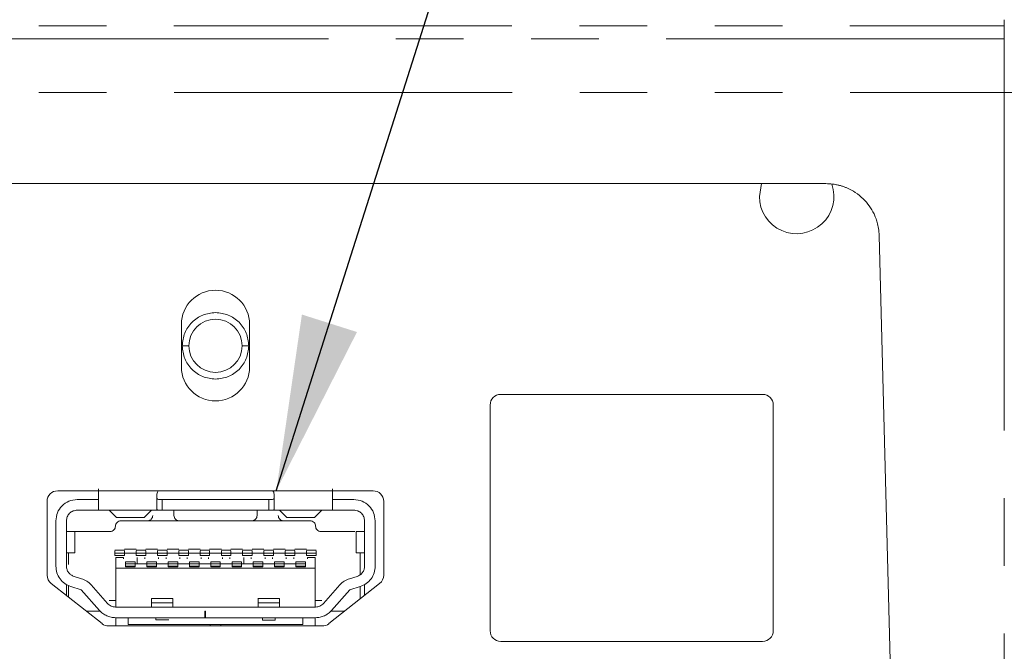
# Model space of a CAD drawing. Header units: millimetres. Extents: x 19 to 844, y 7 to 552.
# Tile 22 of 177: x 252 to 271, y 122 to 134. Entities that reach past the tile are written whole.
import ezdxf

# ---------------------------------------------------------------- set-up
doc = ezdxf.new("R2010")
doc.units = ezdxf.units.MM
doc.linetypes.add('PHANTOM', pattern=[12.7, 6.35, -1.27, 1.27, -1.27, 1.27, -1.27])
doc.dimstyles.new('SLDDIMSTYLE2', dxfattribs={"dimtxt": 0.18, "dimasz": 3.302, "dimexe": 0, "dimexo": 0.0625, "dimgap": 0, "dimtad": 0, "dimtih": 1, "dimtoh": 1, "dimdec": 0, "dimrnd": 1e-09, "dimzin": 0, "dimdsep": 46, "dimtxsty": 'Standard', "dimsah": 1, "dimcen": 0.09, "dimadec": 0, "dimazin": 0, "dimtfac": 3.302, "dimtdec": 0, "dimtofl": 0, "dimtmove": 0, "dimatfit": 3, "dimfxl": 0, "dimfrac": 2, "dimtolj": 1, "dimtzin": 0, "dimarcsym": 0})

msp = doc.modelspace()

# ---------------------------------------------------------------- linework, layer by layer
at = {"color": 8, "linetype": 'PHANTOM', "lineweight": 0}
for p, q in [((102.648, 134.099), (270.648, 134.099)), ((270.648, 134.099), (270.648, 133.852)), ((270.648, 133.852), (102.648, 133.852)), ((102.651, 132.841), (270.648, 132.841)), ((270.648, 132.841), (270.648, 119.568)), ((255.328, 128.085), (255.203, 128.085)), ((256.453, 128.085), (256.328, 128.085)), ((254.828, 124.997), (254.828, 125.197)), ((256.828, 125.197), (256.828, 124.997)), ((254.486, 124.859), (253.97, 124.859)), ((254.548, 124.797), (255.148, 124.797)), ((256.508, 124.797), (257.108, 124.797)), ((257.686, 124.859), (257.17, 124.859)), ((254.098, 124.107), (253.958, 124.107)), ((257.698, 124.107), (257.558, 124.107)), ((255.028, 123.257), (254.628, 123.257)), ((257.028, 123.257), (256.628, 123.257)), ((254.708, 122.934), (254.708, 122.977)), ((256.708, 122.933), (256.708, 122.977)), ((256.948, 122.977), (256.948, 122.933))]:
    msp.add_line(p, q, dxfattribs=at)
at = {"color": 7, "linetype": 'Continuous', "lineweight": 15}
for p, q in [((267.297, 131.131), (209.999, 131.131)), ((266.047, 130.891), (266.089, 131.131)), ((268.57, 119.739), (268.297, 130.158)), ((255.188, 127.689), (255.188, 128.489)), ((256.468, 128.489), (256.468, 127.689)), ((261.188, 127.171), (266.108, 127.171)), ((260.988, 122.731), (260.988, 126.971)), ((266.308, 126.971), (266.308, 122.731)), ((252.864, 125.361), (258.788, 125.361)), ((252.664, 123.777), (252.664, 125.161)), ((253.228, 125.197), (253.628, 125.197)), ((253.628, 125.197), (253.628, 124.997)), ((254.828, 125.197), (256.828, 125.197)), ((258.028, 124.997), (258.028, 125.197)), ((258.028, 125.197), (258.428, 125.197)), ((258.988, 125.161), (258.988, 123.777)), ((253.228, 124.997), (253.628, 124.997)), ((253.628, 124.997), (254.828, 124.997)), ((253.829, 124.997), (253.97, 124.859)), ((254.628, 124.997), (254.486, 124.859)), ((256.828, 124.997), (254.828, 124.997)), ((256.828, 124.997), (258.028, 124.997)), ((257.029, 124.997), (257.17, 124.859)), ((257.828, 124.997), (257.686, 124.859)), ((258.028, 124.997), (258.428, 124.997)), ((252.828, 124.797), (252.828, 123.944)), ((253.028, 124.797), (253.028, 123.944)), ((253.969, 124.857), (254.487, 124.857)), ((254.048, 124.797), (254.548, 124.797)), ((255.148, 124.797), (256.508, 124.797)), ((257.108, 124.797), (257.608, 124.797)), ((257.169, 124.857), (257.687, 124.857)), ((258.628, 124.797), (258.628, 123.944)), ((258.828, 124.797), (258.828, 123.944)), ((253.028, 124.597), (253.188, 124.597)), ((253.188, 124.597), (253.188, 124.197)), ((253.188, 124.597), (253.848, 124.597)), ((257.808, 124.597), (258.448, 124.597)), ((258.468, 124.597), (258.628, 124.597)), ((258.468, 124.597), (258.468, 124.197)), ((253.028, 124.197), (253.188, 124.197)), ((253.068, 124.197), (253.068, 123.976)), ((253.938, 124.243), (254.118, 124.243)), ((253.938, 124.232), (253.938, 124.231)), ((253.938, 124.231), (253.938, 124.187)), ((253.938, 124.187), (253.938, 124.147)), ((253.938, 124.187), (254.118, 124.187)), ((253.938, 124.147), (254.118, 124.147)), ((254.118, 124.267), (254.338, 124.267)), ((254.118, 124.232), (254.118, 124.231)), ((254.118, 124.231), (254.118, 124.187)), ((254.118, 124.187), (254.118, 124.147)), ((254.118, 124.187), (254.338, 124.187)), ((254.338, 124.243), (254.518, 124.243)), ((254.338, 124.232), (254.338, 124.231)), ((254.338, 124.231), (254.338, 124.187)), ((254.338, 124.187), (254.518, 124.187)), ((254.338, 124.187), (254.338, 124.147)), ((254.338, 124.147), (254.518, 124.147)), ((254.518, 124.267), (254.738, 124.267)), ((254.518, 124.232), (254.518, 124.231)), ((254.518, 124.231), (254.518, 124.187)), ((254.518, 124.187), (254.518, 124.147)), ((254.518, 124.187), (254.738, 124.187)), ((254.738, 124.243), (254.918, 124.243)), ((254.738, 124.232), (254.738, 124.231)), ((254.738, 124.231), (254.738, 124.187)), ((254.738, 124.187), (254.738, 124.147)), ((254.738, 124.187), (254.918, 124.187)), ((254.738, 124.147), (254.918, 124.147)), ((254.918, 124.267), (255.138, 124.267)), ((254.918, 124.232), (254.918, 124.231)), ((254.918, 124.231), (254.918, 124.187)), ((254.918, 124.187), (254.918, 124.147)), ((254.918, 124.187), (255.138, 124.187)), ((255.138, 124.243), (255.318, 124.243)), ((255.138, 124.232), (255.138, 124.231)), ((255.138, 124.231), (255.138, 124.187)), ((255.138, 124.187), (255.318, 124.187)), ((255.138, 124.187), (255.138, 124.147)), ((255.138, 124.147), (255.318, 124.147)), ((255.318, 124.267), (255.538, 124.267)), ((255.318, 124.232), (255.318, 124.231)), ((255.318, 124.231), (255.318, 124.187)), ((255.318, 124.187), (255.318, 124.147)), ((255.318, 124.187), (255.538, 124.187)), ((255.538, 124.243), (255.718, 124.243)), ((255.538, 124.232), (255.538, 124.231)), ((255.538, 124.231), (255.538, 124.187)), ((255.538, 124.187), (255.538, 124.147)), ((255.538, 124.187), (255.718, 124.187)), ((255.538, 124.147), (255.718, 124.147)), ((255.718, 124.267), (255.938, 124.267)), ((255.718, 124.232), (255.718, 124.231)), ((255.718, 124.231), (255.718, 124.187)), ((255.718, 124.187), (255.718, 124.147)), ((255.718, 124.187), (255.938, 124.187)), ((255.938, 124.243), (256.118, 124.243)), ((255.938, 124.232), (255.938, 124.231)), ((255.938, 124.231), (255.938, 124.187)), ((255.938, 124.187), (256.118, 124.187)), ((255.938, 124.187), (255.938, 124.147)), ((255.938, 124.147), (256.118, 124.147)), ((256.118, 124.267), (256.338, 124.267)), ((256.118, 124.232), (256.118, 124.231)), ((256.118, 124.231), (256.118, 124.187)), ((256.118, 124.187), (256.118, 124.147)), ((256.118, 124.187), (256.338, 124.187)), ((256.338, 124.243), (256.518, 124.243)), ((256.338, 124.232), (256.338, 124.231)), ((256.338, 124.231), (256.338, 124.187)), ((256.338, 124.187), (256.518, 124.187)), ((256.338, 124.187), (256.338, 124.147)), ((256.338, 124.147), (256.518, 124.147)), ((256.518, 124.267), (256.738, 124.267)), ((256.518, 124.232), (256.518, 124.231)), ((256.518, 124.231), (256.518, 124.187)), ((256.518, 124.187), (256.518, 124.147)), ((256.518, 124.187), (256.738, 124.187)), ((256.738, 124.243), (256.918, 124.243)), ((256.738, 124.232), (256.738, 124.231)), ((256.738, 124.231), (256.738, 124.187)), ((256.738, 124.187), (256.918, 124.187)), ((256.738, 124.187), (256.738, 124.147)), ((256.738, 124.147), (256.918, 124.147)), ((256.918, 124.267), (257.138, 124.267)), ((256.918, 124.232), (256.918, 124.231)), ((256.918, 124.231), (256.918, 124.187)), ((256.918, 124.187), (256.918, 124.147)), ((256.918, 124.187), (257.138, 124.187)), ((257.138, 124.243), (257.318, 124.243)), ((257.138, 124.232), (257.138, 124.231)), ((257.138, 124.231), (257.138, 124.187)), ((257.138, 124.187), (257.138, 124.147)), ((257.138, 124.187), (257.318, 124.187)), ((257.138, 124.147), (257.318, 124.147)), ((257.318, 124.267), (257.538, 124.267)), ((257.318, 124.232), (257.318, 124.231)), ((257.318, 124.231), (257.318, 124.187)), ((257.318, 124.187), (257.318, 124.147)), ((257.538, 124.187), (257.318, 124.187)), ((257.538, 124.243), (257.718, 124.243)), ((257.538, 124.232), (257.538, 124.231)), ((257.538, 124.231), (257.538, 124.187)), ((257.538, 124.187), (257.718, 124.187)), ((257.538, 124.187), (257.538, 124.147)), ((257.538, 124.147), (257.718, 124.147)), ((257.718, 124.232), (257.718, 124.231)), ((257.718, 124.231), (257.718, 124.187)), ((257.718, 124.187), (257.718, 124.147)), ((258.468, 124.197), (258.628, 124.197)), ((258.548, 124.197), (258.548, 123.775)), ((253.958, 124.107), (253.958, 123.907)), ((254.098, 124.107), (254.098, 124.084)), ((254.138, 124.027), (254.318, 124.027)), ((254.138, 124.027), (254.138, 123.987)), ((254.138, 123.987), (254.318, 123.987)), ((254.138, 123.987), (254.138, 123.942)), ((254.318, 124.027), (254.318, 123.987)), ((254.318, 123.987), (254.318, 123.942)), ((254.318, 123.987), (254.538, 123.987)), ((254.358, 124.107), (254.358, 123.987)), ((254.498, 124.107), (254.498, 124.084)), ((254.538, 124.027), (254.718, 124.027)), ((254.538, 124.027), (254.538, 123.987)), ((254.538, 123.987), (254.718, 123.987)), ((254.538, 123.987), (254.538, 123.942)), ((254.718, 124.027), (254.718, 123.987)), ((254.718, 123.987), (254.718, 123.942)), ((254.718, 123.987), (254.938, 123.987)), ((254.758, 124.107), (254.758, 124.084)), ((254.898, 124.107), (254.898, 124.084)), ((254.938, 124.027), (254.938, 123.987)), ((254.938, 124.027), (255.118, 124.027)), ((254.938, 123.987), (255.118, 123.987)), ((254.938, 123.987), (254.938, 123.942)), ((255.118, 124.027), (255.118, 123.987)), ((255.118, 123.987), (255.118, 123.942)), ((255.118, 123.987), (255.338, 123.987)), ((255.158, 124.107), (255.158, 124.084)), ((255.298, 124.107), (255.298, 124.084)), ((255.338, 124.027), (255.518, 124.027)), ((255.338, 124.027), (255.338, 123.987)), ((255.338, 123.987), (255.518, 123.987)), ((255.338, 123.987), (255.338, 123.942)), ((255.518, 124.027), (255.518, 123.987)), ((255.518, 123.987), (255.518, 123.942)), ((255.518, 123.987), (255.738, 123.987)), ((255.558, 124.107), (255.558, 124.084)), ((255.698, 124.107), (255.698, 124.084)), ((255.738, 124.027), (255.738, 123.987)), ((255.738, 124.027), (255.918, 124.027)), ((255.738, 123.987), (255.918, 123.987)), ((255.738, 123.987), (255.738, 123.942)), ((255.918, 124.027), (255.918, 123.987)), ((255.918, 123.987), (255.918, 123.942)), ((255.918, 123.987), (256.138, 123.987)), ((255.958, 124.107), (255.958, 124.084)), ((256.098, 124.107), (256.098, 124.084)), ((256.138, 124.027), (256.138, 123.987)), ((256.138, 124.027), (256.318, 124.027)), ((256.138, 123.987), (256.318, 123.987)), ((256.138, 123.987), (256.138, 123.942)), ((256.318, 124.027), (256.318, 123.987)), ((256.318, 123.987), (256.318, 123.942)), ((256.318, 123.987), (256.538, 123.987)), ((256.358, 124.107), (256.358, 123.987)), ((256.498, 124.107), (256.498, 124.084)), ((256.538, 124.027), (256.538, 123.987)), ((256.538, 124.027), (256.718, 124.027)), ((256.538, 123.987), (256.718, 123.987)), ((256.538, 123.987), (256.538, 123.942)), ((256.718, 124.027), (256.718, 123.987)), ((256.718, 123.987), (256.718, 123.942)), ((256.718, 123.987), (256.938, 123.987)), ((256.758, 124.107), (256.758, 124.084)), ((256.898, 124.107), (256.898, 124.084)), ((256.938, 124.027), (257.118, 124.027)), ((256.938, 124.027), (256.938, 123.987)), ((256.938, 123.987), (257.118, 123.987)), ((256.938, 123.987), (256.938, 123.942)), ((257.118, 124.027), (257.118, 123.987)), ((257.118, 123.987), (257.118, 123.942)), ((257.118, 123.987), (257.338, 123.987)), ((257.158, 124.107), (257.158, 124.084)), ((257.298, 124.107), (257.298, 124.084)), ((257.338, 124.027), (257.518, 124.027)), ((257.338, 124.027), (257.338, 123.987)), ((257.338, 123.987), (257.518, 123.987)), ((257.338, 123.987), (257.338, 123.942)), ((257.518, 124.027), (257.518, 123.987)), ((257.518, 123.987), (257.518, 123.942)), ((257.558, 124.107), (257.558, 124.084)), ((257.698, 124.107), (257.698, 123.907)), ((253.958, 123.907), (253.958, 123.177)), ((253.958, 123.907), (254.086, 123.907)), ((254.086, 123.907), (254.138, 123.907)), ((254.138, 123.942), (254.318, 123.942)), ((254.138, 123.942), (254.138, 123.941)), ((254.138, 123.941), (254.318, 123.941)), ((254.138, 123.941), (254.138, 123.931)), ((254.138, 123.931), (254.318, 123.931)), ((254.318, 123.907), (254.138, 123.907)), ((254.158, 123.905), (254.298, 123.905)), ((254.318, 123.942), (254.318, 123.941)), ((254.318, 123.941), (254.318, 123.931)), ((254.318, 123.907), (254.538, 123.907)), ((254.538, 123.942), (254.718, 123.942)), ((254.538, 123.942), (254.538, 123.941)), ((254.538, 123.941), (254.718, 123.941)), ((254.538, 123.941), (254.538, 123.931)), ((254.538, 123.931), (254.718, 123.931)), ((254.718, 123.907), (254.538, 123.907)), ((254.558, 123.905), (254.698, 123.905)), ((254.718, 123.942), (254.718, 123.941)), ((254.718, 123.941), (254.718, 123.931)), ((254.718, 123.907), (254.938, 123.907)), ((254.938, 123.942), (255.118, 123.942)), ((254.938, 123.942), (254.938, 123.941)), ((254.938, 123.941), (255.118, 123.941)), ((254.938, 123.941), (254.938, 123.931)), ((254.938, 123.931), (255.118, 123.931)), ((255.118, 123.907), (254.938, 123.907)), ((254.958, 123.905), (255.098, 123.905)), ((255.118, 123.942), (255.118, 123.941)), ((255.118, 123.941), (255.118, 123.931)), ((255.118, 123.907), (255.338, 123.907)), ((255.338, 123.942), (255.518, 123.942)), ((255.338, 123.942), (255.338, 123.941)), ((255.338, 123.941), (255.518, 123.941)), ((255.338, 123.941), (255.338, 123.931)), ((255.338, 123.931), (255.518, 123.931)), ((255.518, 123.907), (255.338, 123.907)), ((255.358, 123.905), (255.498, 123.905)), ((255.518, 123.942), (255.518, 123.941)), ((255.518, 123.941), (255.518, 123.931)), ((255.518, 123.907), (255.738, 123.907)), ((255.738, 123.942), (255.918, 123.942)), ((255.738, 123.942), (255.738, 123.941)), ((255.738, 123.941), (255.918, 123.941)), ((255.738, 123.941), (255.738, 123.931)), ((255.738, 123.931), (255.918, 123.931)), ((255.918, 123.907), (255.738, 123.907)), ((255.758, 123.905), (255.898, 123.905)), ((255.918, 123.942), (255.918, 123.941)), ((255.918, 123.941), (255.918, 123.931)), ((255.918, 123.907), (256.138, 123.907)), ((256.138, 123.942), (256.318, 123.942)), ((256.138, 123.942), (256.138, 123.941)), ((256.138, 123.941), (256.318, 123.941)), ((256.138, 123.941), (256.138, 123.931)), ((256.138, 123.931), (256.318, 123.931)), ((256.318, 123.907), (256.138, 123.907)), ((256.158, 123.905), (256.298, 123.905)), ((256.318, 123.942), (256.318, 123.941)), ((256.318, 123.941), (256.318, 123.931)), ((256.318, 123.907), (256.538, 123.907)), ((256.538, 123.942), (256.718, 123.942)), ((256.538, 123.942), (256.538, 123.941)), ((256.538, 123.941), (256.718, 123.941)), ((256.538, 123.941), (256.538, 123.931)), ((256.538, 123.931), (256.718, 123.931)), ((256.718, 123.907), (256.538, 123.907)), ((256.558, 123.905), (256.698, 123.905)), ((256.718, 123.942), (256.718, 123.941)), ((256.718, 123.941), (256.718, 123.931)), ((256.718, 123.907), (256.938, 123.907)), ((256.938, 123.942), (257.118, 123.942)), ((256.938, 123.942), (256.938, 123.941)), ((256.938, 123.941), (257.118, 123.941)), ((256.938, 123.941), (256.938, 123.931)), ((256.938, 123.931), (257.118, 123.931)), ((257.118, 123.907), (256.938, 123.907)), ((256.958, 123.905), (257.098, 123.905)), ((257.118, 123.942), (257.118, 123.941)), ((257.118, 123.941), (257.118, 123.931)), ((257.338, 123.907), (257.118, 123.907)), ((257.338, 123.942), (257.518, 123.942)), ((257.338, 123.942), (257.338, 123.941)), ((257.338, 123.941), (257.518, 123.941)), ((257.338, 123.941), (257.338, 123.931)), ((257.338, 123.931), (257.518, 123.931)), ((257.518, 123.907), (257.338, 123.907)), ((257.358, 123.905), (257.498, 123.905)), ((257.518, 123.942), (257.518, 123.941)), ((257.518, 123.941), (257.518, 123.931)), ((257.57, 123.907), (257.518, 123.907)), ((257.57, 123.907), (257.698, 123.907)), ((257.698, 123.907), (257.698, 123.177)), ((253.696, 122.865), (252.74, 123.62)), ((253.028, 123.598), (253.028, 123.392)), ((253.068, 123.583), (253.068, 123.36)), ((253.17, 123.753), (253.31, 123.71)), ((253.493, 123.592), (253.799, 123.245)), ((258.164, 123.592), (257.858, 123.245)), ((258.912, 123.62), (257.957, 122.865)), ((258.346, 123.71), (258.487, 123.753)), ((258.628, 123.395), (258.628, 123.598)), ((253.306, 123.502), (253.111, 123.562)), ((253.306, 123.502), (253.648, 123.112)), ((258.351, 123.502), (258.008, 123.112)), ((258.351, 123.502), (258.546, 123.562)), ((258.548, 123.563), (258.548, 123.332)), ((253.828, 123.297), (253.958, 123.297)), ((255.029, 123.337), (254.626, 123.337)), ((254.628, 123.257), (254.628, 123.177)), ((255.028, 123.177), (255.028, 123.257)), ((257.029, 123.337), (256.626, 123.337)), ((256.628, 123.257), (256.628, 123.177)), ((257.028, 123.177), (257.028, 123.257)), ((257.698, 123.297), (257.828, 123.297)), ((253.402, 123.097), (253.668, 123.097)), ((253.949, 123.177), (257.708, 123.177)), ((255.64, 123.097), (255.628, 123.097)), ((255.628, 123.097), (255.628, 122.977)), ((255.64, 122.977), (255.64, 123.097)), ((257.988, 123.097), (258.251, 123.097)), ((255.628, 122.977), (253.949, 122.977)), ((253.958, 122.977), (253.958, 122.821)), ((254.188, 122.977), (254.188, 122.847)), ((257.468, 122.847), (254.188, 122.847)), ((254.948, 122.934), (254.708, 122.934)), ((255.628, 122.977), (255.64, 122.977)), ((257.708, 122.977), (255.64, 122.977)), ((255.728, 122.847), (255.728, 122.821)), ((255.928, 122.847), (255.928, 122.821)), ((256.948, 122.933), (256.708, 122.933)), ((257.468, 122.977), (257.468, 122.847)), ((257.698, 122.977), (257.698, 122.821)), ((257.833, 122.821), (253.82, 122.821)), ((266.108, 122.531), (261.188, 122.531))]:
    msp.add_line(p, q, dxfattribs=at)
for centre, radius, start, end in [((266.747, 130.891), 0.7, 180, 19.0225), ((255.828, 128.489), 0.64, 0, 180), ((255.828, 128.085), 0.5, 0, 180), ((255.828, 128.085), 0.5, 180, 0), ((255.828, 127.689), 0.64, 180, 0), ((261.188, 126.971), 0.2, 90, 180), ((266.108, 126.971), 0.2, 0, 90), ((252.864, 125.161), 0.2, 90, 180), ((258.788, 125.161), 0.2, 0, 90), ((252.864, 123.777), 0.2, 180, 231.68), ((258.788, 123.777), 0.2, 308.32, 0), ((253.82, 123.021), 0.2, 231.68, 270), ((257.833, 123.021), 0.2, 270, 308.32), ((261.188, 122.731), 0.2, 180, 270), ((266.108, 122.731), 0.2, 270, 0)]:
    msp.add_arc(centre, radius, start, end, dxfattribs=at)
at = {"color": 8, "linetype": 'PHANTOM', "lineweight": 0}
msp.add_open_spline([(270.648, 134.099), (270.648, 134.173), (270.648, 134.211), (270.648, 134.211)], degree=3, dxfattribs=at)
for points, knots in [([(303.072, 117.988), (302.938, 118.109), (302.673, 118.35), (302.28, 118.71), (301.826, 119.128), (301.306, 119.611), (300.497, 120.359), (299.41, 121.354), (298.224, 122.41), (297.164, 123.331), (295.948, 124.372), (294.233, 125.775), (292.397, 127.138), (290.635, 128.319), (289.437, 129.053), (288.329, 129.672), (287.606, 130.053), (286.882, 130.413), (286.175, 130.745), (285.474, 131.053), (284.581, 131.423), (283.392, 131.871), (282.088, 132.293), (280.475, 132.743), (278.694, 133.149), (276.482, 133.507), (274.83, 133.678), (273.708, 133.757), (273.08, 133.793), (272.444, 133.821), (271.947, 133.836), (271.522, 133.845), (271.128, 133.851), (270.823, 133.852), (270.648, 133.852)], [0, 0, 0, 0, 0.018899, 0.037366, 0.055402, 0.082766, 0.11034, 0.167562, 0.230304, 0.2649, 0.30195, 0.38167, 0.470335, 0.507535, 0.567824, 0.591037, 0.614241, 0.635624, 0.657071, 0.677093, 0.696278, 0.732341, 0.773491, 0.795984, 0.849364, 0.894487, 0.933506, 0.944472, 0.95696, 0.967955, 0.978952, 0.983697, 0.990713, 1, 1, 1, 1]), ([(270.648, 132.841), (270.648, 133.062), (270.648, 133.276), (270.648, 133.631), (270.648, 133.771), (270.648, 133.852)], [0, 0, 0, 0, 0.5, 0.5, 1, 1, 1, 1]), ([(270.648, 132.841), (270.711, 132.841), (270.837, 132.841), (271.028, 132.84), (271.225, 132.837), (271.426, 132.834), (271.632, 132.829), (271.843, 132.823), (272.058, 132.816), (272.277, 132.808), (272.858, 132.783), (273.542, 132.74), (274.419, 132.665), (275.185, 132.587), (276.135, 132.468), (276.986, 132.335), (277.875, 132.175), (278.958, 131.951), (280.453, 131.575), (282.36, 130.979), (284.013, 130.339), (285.419, 129.706), (286.773, 129.037), (288.068, 128.312), (289.284, 127.56), (290.168, 126.977), (291.027, 126.381), (292.142, 125.569), (294.021, 124.11), (296.027, 122.393), (297.936, 120.692), (299.063, 119.668), (299.97, 118.836), (300.67, 118.192), (301.362, 117.553), (301.797, 117.151), (301.988, 116.976)], [0, 0, 0, 0, 0.003395, 0.006881, 0.010457, 0.014125, 0.017885, 0.021737, 0.025682, 0.029719, 0.033848, 0.057807, 0.068013, 0.084166, 0.102635, 0.125287, 0.137498, 0.160185, 0.197717, 0.243339, 0.305676, 0.335239, 0.368266, 0.431037, 0.462483, 0.493959, 0.525451, 0.556963, 0.620057, 0.746516, 0.809845, 0.873212, 0.900694, 0.936603, 0.972241, 1, 1, 1, 1])]:
    msp.add_open_spline(points, degree=3, knots=knots, dxfattribs=at)
at = {"color": 7, "linetype": 'Continuous', "lineweight": 15}
for points, knots in [([(267.297, 131.131), (267.318, 131.131), (267.36, 131.13), (267.421, 131.124), (267.481, 131.115), (267.54, 131.102), (267.596, 131.086), (267.651, 131.067), (267.738, 131.032), (267.858, 130.966), (267.997, 130.854), (268.115, 130.716), (268.188, 130.593), (268.233, 130.487), (268.263, 130.397), (268.289, 130.285), (268.294, 130.202), (268.297, 130.158)], [0, 0, 0, 0, 0.040575, 0.0805111, 0.1198093, 0.1584706, 0.1964959, 0.2338863, 0.2706429, 0.3781255, 0.4998088, 0.6145191, 0.7291791, 0.7772629, 0.8384317, 0.9126799, 1, 1, 1, 1]), ([(254.728, 125.297), (254.729, 125.31), (254.731, 125.334), (254.747, 125.353), (254.753, 125.361)], [0, 0, 0, 0, 0.548884, 1, 1, 1, 1]), ([(256.903, 125.361), (256.91, 125.353), (256.925, 125.334), (256.927, 125.31), (256.928, 125.297)], [0, 0, 0, 0, 0.44985, 1, 1, 1, 1]), ([(254.828, 125.197), (254.817, 125.197), (254.795, 125.197), (254.765, 125.197), (254.743, 125.201), (254.73, 125.21), (254.729, 125.219), (254.728, 125.223)], [0, 0, 0, 0, 0.2083291, 0.416715, 0.622815, 0.8205367, 1, 1, 1, 1]), ([(256.928, 125.223), (256.928, 125.218), (256.926, 125.208), (256.911, 125.2), (256.888, 125.197), (256.86, 125.197), (256.839, 125.197), (256.828, 125.197)], [0, 0, 0, 0, 0.2068591, 0.4143853, 0.6096885, 0.8082966, 1, 1, 1, 1]), ([(254.548, 124.797), (254.558, 124.797), (254.574, 124.799), (254.6, 124.809), (254.62, 124.825), (254.634, 124.844), (254.646, 124.867), (254.647, 124.885), (254.648, 124.897)], [0, 0, 0, 0, 0.170987, 0.312412, 0.5059, 0.634196, 0.758649, 1, 1, 1, 1]), ([(254.828, 124.997), (254.815, 124.997), (254.789, 124.997), (254.756, 124.997), (254.732, 125.001), (254.73, 125.006), (254.728, 125.009)], [0, 0, 0, 0, 0.250924, 0.499989, 0.748485, 1, 1, 1, 1]), ([(255.048, 124.897), (255.049, 124.885), (255.051, 124.867), (255.063, 124.843), (255.078, 124.824), (255.098, 124.809), (255.123, 124.799), (255.139, 124.797), (255.148, 124.797)], [0, 0, 0, 0, 0.244756, 0.371152, 0.501603, 0.692151, 0.831495, 1, 1, 1, 1]), ([(256.508, 124.797), (256.517, 124.797), (256.534, 124.799), (256.559, 124.809), (256.579, 124.824), (256.593, 124.843), (256.605, 124.866), (256.607, 124.885), (256.608, 124.897)], [0, 0, 0, 0, 0.1670566, 0.3051503, 0.4938062, 0.6256634, 0.7532803, 1, 1, 1, 1]), ([(256.928, 125.009), (256.927, 125.006), (256.924, 125.001), (256.901, 124.997), (256.868, 124.997), (256.842, 124.997), (256.828, 124.997)], [0, 0, 0, 0, 0.250971, 0.499029, 0.748538, 1, 1, 1, 1]), ([(257.008, 124.897), (257.009, 124.885), (257.011, 124.867), (257.023, 124.843), (257.038, 124.824), (257.058, 124.809), (257.083, 124.799), (257.099, 124.797), (257.108, 124.797)], [0, 0, 0, 0, 0.244756, 0.371153, 0.501604, 0.692151, 0.831495, 1, 1, 1, 1]), ([(254.628, 123.336), (254.628, 123.336), (254.628, 123.336), (254.628, 123.322), (254.628, 123.296), (254.628, 123.27), (254.628, 123.257)], [0, 0, 0, 0, 0.17546, 0.450307, 0.725153, 1, 1, 1, 1]), ([(255.028, 123.336), (255.028, 123.336), (255.028, 123.336), (255.028, 123.322), (255.028, 123.296), (255.028, 123.27), (255.028, 123.257)], [0, 0, 0, 0, 0.17546, 0.450307, 0.725153, 1, 1, 1, 1]), ([(256.628, 123.335), (256.628, 123.335), (256.628, 123.335), (256.628, 123.321), (256.628, 123.296), (256.628, 123.27), (256.628, 123.257)], [0, 0, 0, 0, 0.175146, 0.450097, 0.725049, 1, 1, 1, 1]), ([(257.028, 123.335), (257.028, 123.335), (257.028, 123.335), (257.028, 123.321), (257.028, 123.296), (257.028, 123.27), (257.028, 123.257)], [0, 0, 0, 0, 0.1751457, 0.4500971, 0.7250486, 1, 1, 1, 1])]:
    msp.add_open_spline(points, degree=3, knots=knots, dxfattribs=at)
for points in [[(255.828, 128.71), (255.746, 128.7), (255.583, 128.681), (255.376, 128.537), (255.232, 128.33), (255.213, 128.167), (255.203, 128.085)], [(256.453, 128.085), (256.444, 128.167), (256.425, 128.33), (256.281, 128.537), (256.074, 128.681), (255.91, 128.7), (255.828, 128.71)], [(255.203, 128.085), (255.213, 128.003), (255.232, 127.839), (255.376, 127.632), (255.583, 127.488), (255.746, 127.469), (255.828, 127.46)], [(255.828, 127.46), (255.91, 127.469), (256.074, 127.488), (256.281, 127.632), (256.425, 127.839), (256.444, 128.003), (256.453, 128.085)], [(253.628, 125.397), (253.628, 125.362), (253.628, 125.291), (253.628, 125.228), (253.628, 125.197)], [(254.728, 125.297), (254.728, 125.263), (254.728, 125.195), (254.728, 125.111), (254.728, 125.044), (254.728, 125.021), (254.728, 125.009)], [(256.928, 125.297), (256.928, 125.263), (256.928, 125.195), (256.928, 125.111), (256.928, 125.044), (256.928, 125.021), (256.928, 125.009)], [(258.028, 125.197), (258.028, 125.228), (258.028, 125.291), (258.028, 125.362), (258.028, 125.397)], [(252.828, 124.797), (252.834, 124.849), (252.846, 124.954), (252.939, 125.086), (253.071, 125.179), (253.176, 125.191), (253.228, 125.197)], [(258.428, 125.197), (258.481, 125.191), (258.586, 125.179), (258.718, 125.086), (258.81, 124.954), (258.822, 124.849), (258.828, 124.797)], [(253.228, 124.997), (253.202, 124.994), (253.15, 124.988), (253.084, 124.941), (253.037, 124.875), (253.031, 124.823), (253.028, 124.797)], [(255.048, 124.996), (255.048, 124.993), (255.048, 124.988), (255.048, 124.966), (255.048, 124.936), (255.048, 124.91), (255.048, 124.897)], [(256.608, 124.996), (256.608, 124.993), (256.608, 124.988), (256.608, 124.966), (256.608, 124.936), (256.608, 124.91), (256.608, 124.897)], [(258.628, 124.797), (258.625, 124.823), (258.619, 124.875), (258.573, 124.941), (258.507, 124.988), (258.455, 124.994), (258.428, 124.997)], [(253.948, 124.697), (253.947, 124.684), (253.944, 124.657), (253.921, 124.624), (253.888, 124.601), (253.861, 124.598), (253.848, 124.597)], [(253.948, 124.697), (253.95, 124.71), (253.953, 124.736), (253.976, 124.769), (254.009, 124.792), (254.035, 124.795), (254.048, 124.797)], [(257.608, 124.797), (257.621, 124.795), (257.648, 124.792), (257.681, 124.769), (257.704, 124.736), (257.707, 124.71), (257.708, 124.697)], [(257.808, 124.597), (257.795, 124.598), (257.769, 124.601), (257.736, 124.624), (257.713, 124.657), (257.71, 124.684), (257.708, 124.697)], [(253.111, 123.562), (253.071, 123.578), (252.992, 123.611), (252.902, 123.703), (252.84, 123.817), (252.832, 123.902), (252.828, 123.944)], [(253.028, 123.944), (253.03, 123.923), (253.034, 123.881), (253.065, 123.824), (253.11, 123.778), (253.15, 123.761), (253.17, 123.753)], [(258.487, 123.753), (258.507, 123.761), (258.546, 123.778), (258.592, 123.824), (258.622, 123.881), (258.626, 123.923), (258.628, 123.944)], [(258.828, 123.944), (258.824, 123.902), (258.817, 123.817), (258.755, 123.703), (258.664, 123.611), (258.585, 123.578), (258.546, 123.562)], [(253.31, 123.71), (253.345, 123.697), (253.414, 123.67), (253.467, 123.618), (253.493, 123.592)], [(258.164, 123.592), (258.19, 123.618), (258.243, 123.67), (258.312, 123.697), (258.346, 123.71)], [(253.949, 123.177), (253.935, 123.178), (253.906, 123.179), (253.866, 123.193), (253.829, 123.214), (253.809, 123.234), (253.799, 123.245)], [(257.858, 123.245), (257.848, 123.234), (257.828, 123.214), (257.791, 123.193), (257.75, 123.179), (257.722, 123.178), (257.708, 123.177)], [(253.949, 122.977), (253.92, 122.978), (253.864, 122.982), (253.783, 123.01), (253.708, 123.052), (253.668, 123.092), (253.648, 123.112)], [(258.008, 123.112), (257.988, 123.092), (257.948, 123.052), (257.874, 123.01), (257.793, 122.982), (257.736, 122.978), (257.708, 122.977)]]:
    msp.add_open_spline(points, degree=3, dxfattribs=at)

# ---------------------------------------------------------------- leaders
at = {"color": 7, "linetype": 'Continuous', "lineweight": 0}
for points in [[(244.882, 126.187), (252.513, 151.382), (255.763, 151.382)], [(256.969, 125.361), (262.847, 143.866), (266.097, 143.866)]]:
    msp.add_leader(points, dimstyle='SLDDIMSTYLE2', dxfattribs=at)

doc.saveas('drawing.dxf')
